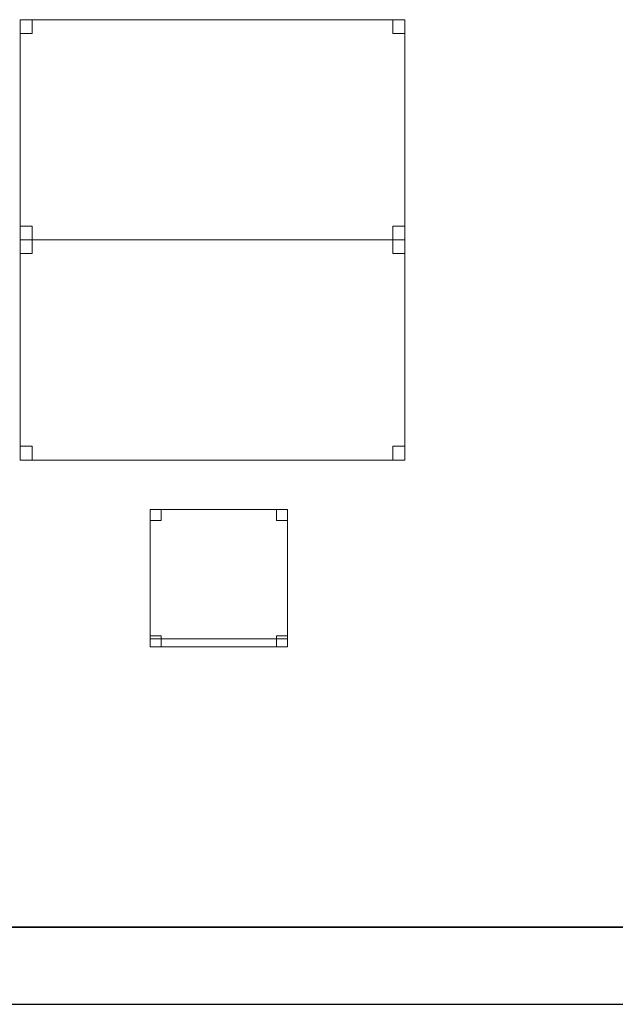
# Model space of a CAD drawing. Header units: metres. Extents: x 397.7 to 427.5, y 12.7 to 28.4.
# Tile 2 of 139: x 403.2 to 405.3, y 12.8 to 16.4. Entities that reach past the tile are written whole.
import ezdxf

# ---------------------------------------------------------------- set-up
doc = ezdxf.new("R2010")
doc.units = ezdxf.units.M
doc.layers.add('01_SUELOS', color=7, linetype='Continuous', lineweight=25, true_color=0x007f00)
for name, color, linetype, lineweight in [('02_MOBILIARIO', 7, 'Continuous', 18), ('A-DETL-____-MBND', 7, 'Continuous', 18), ('A-WALL-____-MCUT', 7, 'Continuous', 25), ('A-WALL-____-OTLN', 7, 'Continuous', 25)]:
    doc.layers.add(name, color=color, linetype=linetype, lineweight=lineweight)

# ---------------------------------------------------------------- blocks, each defined once
blk = doc.blocks.new('Family - Mur P2-152758-05_CLI_AIGUA_P2')
at = {"layer": 'A-WALL-____-MCUT', "color": 253, "true_color": 0xaaaaaa}
for p, q in [((25.4738, 0.28), (0.0555, 0.28)), ((0, 0), (25.4158, 0))]:
    blk.add_line(p, q, dxfattribs=at)
at = {"layer": 'A-WALL-____-OTLN', "color": 253, "true_color": 0xaaaaaa}
for p, q in [((25.4738, 0.28), (0.0555, 0.28)), ((0, 0), (25.4158, 0))]:
    blk.add_line(p, q, dxfattribs=at)
at = {"layer": 'A-WALL-____-OTLN', "color": 253, "lineweight": 18, "true_color": 0xaaaaaa}
blk.add_line((0, 0), (25.4158, 0), dxfattribs=at)
blk = doc.blocks.new('Family - LONDR55-XX_ZZ-ARQ-CAA-M3D-Londres55-152793-05_CLI_AIGUA_P2')
at = {"layer": '01_SUELOS', "color": 9, "true_color": 0xaad4aa}
for p, q in [((0, 0), (25.4191, 0)), ((25.4191, 0), (0, 0))]:
    blk.add_line(p, q, dxfattribs=at)
blk = doc.blocks.new('Family - Taula 140X80_P2-152852-05_CLI_AIGUA_P2')
at = {"layer": 'A-DETL-____-MBND', "color": 253, "true_color": 0xaaaaaa}
for p, q in [((0, 0.7501), (0, 0.8001)), ((0, 0.8001), (0.0437, 0.8001)), ((0.0437, 0.8001), (0, 0.8001)), ((0, 0.8001), (0, 0.7501)), ((0, 0), (0, 0.8001)), ((0, 0.8001), (1.3973, 0.8001)), ((1.3973, 0.8001), (0, 0.8001)), ((0, 0.8001), (0, 0)), ((0.0437, 0.8001), (0.0437, 0.7501)), ((0.0437, 0.7501), (0.0437, 0.8001)), ((1.3536, 0.7501), (1.3536, 0.8001)), ((1.3536, 0.8001), (1.3973, 0.8001)), ((1.3973, 0.8001), (1.3536, 0.8001)), ((1.3536, 0.8001), (1.3536, 0.7501)), ((1.3973, 0.8001), (1.3973, 0)), ((1.3973, 0), (1.3973, 0.8001)), ((1.3973, 0.8001), (1.3973, 0.7501)), ((1.3973, 0.7501), (1.3973, 0.8001)), ((0.0437, 0.7501), (0, 0.7501)), ((0, 0.7501), (0.0437, 0.7501)), ((1.3973, 0.7501), (1.3536, 0.7501)), ((1.3536, 0.7501), (1.3973, 0.7501)), ((0, 0), (0, 0.05)), ((0, 0.05), (0.0437, 0.05)), ((0.0437, 0.05), (0, 0.05)), ((0, 0.05), (0, 0)), ((0.0437, 0.05), (0.0437, 0)), ((0.0437, 0), (0.0437, 0.05)), ((1.3536, 0), (1.3536, 0.05)), ((1.3536, 0.05), (1.3973, 0.05)), ((1.3973, 0.05), (1.3536, 0.05)), ((1.3536, 0.05), (1.3536, 0)), ((1.3973, 0.05), (1.3973, 0)), ((1.3973, 0), (1.3973, 0.05)), ((1.3973, 0), (0, 0)), ((0, 0), (1.3973, 0)), ((0.0437, 0), (0, 0)), ((0, 0), (0.0437, 0)), ((1.3973, 0), (1.3536, 0)), ((1.3536, 0), (1.3973, 0))]:
    blk.add_line(p, q, dxfattribs=at)
blk = doc.blocks.new('Family - Cadira d_Oficina_P2-153061-05_CLI_AIGUA_P2')
at = {"layer": 'A-DETL-____-MBND', "color": 253, "true_color": 0xaaaaaa}
for p, q in [((0, 0.46), (0, 0.5)), ((0, 0.5), (0.04, 0.5)), ((0.04, 0.5), (0, 0.5)), ((0, 0.5), (0, 0.46)), ((0, 0.5), (0.5, 0.5)), ((0, 0), (0, 0.5)), ((0.5, 0.5), (0, 0.5)), ((0, 0.5), (0, 0)), ((0.04, 0.5), (0.04, 0.46)), ((0.04, 0.46), (0.04, 0.5)), ((0.46, 0.46), (0.46, 0.5)), ((0.46, 0.5), (0.5, 0.5)), ((0.5, 0.5), (0.46, 0.5)), ((0.46, 0.5), (0.46, 0.46)), ((0.5, 0.5), (0.5, 0.46)), ((0.5, 0.46), (0.5, 0.5)), ((0.5, 0.5), (0.5, 0)), ((0.5, 0), (0.5, 0.5)), ((0.04, 0.46), (0, 0.46)), ((0, 0.46), (0.04, 0.46)), ((0.5, 0.46), (0.46, 0.46)), ((0.46, 0.46), (0.5, 0.46)), ((0, 0), (0, 0.04)), ((0, 0.04), (0.04, 0.04)), ((0.04, 0.04), (0, 0.04)), ((0, 0.04), (0, 0)), ((0.04, 0.04), (0.04, 0)), ((0.04, 0), (0.04, 0.04)), ((0.46, 0), (0.46, 0.04)), ((0.46, 0.04), (0.5, 0.04)), ((0.5, 0.04), (0.46, 0.04)), ((0.46, 0.04), (0.46, 0)), ((0.5, 0.04), (0.5, 0)), ((0.5, 0), (0.5, 0.04)), ((0, 0), (0, 0.03)), ((0, 0.03), (0.5, 0.03)), ((0.5, 0.03), (0, 0.03)), ((0, 0.03), (0, 0)), ((0, 0), (0.5, 0)), ((0.5, 0), (0, 0)), ((0, 0), (0.5, 0)), ((0.04, 0), (0, 0)), ((0, 0), (0.04, 0)), ((0.5, 0), (0.46, 0)), ((0.5, 0.03), (0.5, 0)), ((0.5, 0), (0.5, 0.03)), ((0.5, 0), (0, 0)), ((0.46, 0), (0.5, 0))]:
    blk.add_line(p, q, dxfattribs=at)
blk = doc.blocks.new('Family - Taula 140X80_P2-153291-05_CLI_AIGUA_P2')
at = {"layer": 'A-DETL-____-MBND', "color": 253, "true_color": 0xaaaaaa}
for p, q in [((0, 0.8001), (0.0437, 0.8001)), ((0, 0.7501), (0, 0.8001)), ((0.0437, 0.8001), (0, 0.8001)), ((0, 0.8001), (0, 0.7501)), ((0, 0.8001), (1.3973, 0.8001)), ((0, 0), (0, 0.8001)), ((1.3973, 0.8001), (0, 0.8001)), ((0, 0.8001), (0, 0)), ((0.0437, 0.8001), (0.0437, 0.7501)), ((0.0437, 0.7501), (0.0437, 0.8001)), ((1.3536, 0.8001), (1.3973, 0.8001)), ((1.3536, 0.7501), (1.3536, 0.8001)), ((1.3973, 0.8001), (1.3536, 0.8001)), ((1.3536, 0.8001), (1.3536, 0.7501)), ((1.3973, 0.8001), (1.3973, 0)), ((1.3973, 0), (1.3973, 0.8001)), ((1.3973, 0.8001), (1.3973, 0.7501)), ((1.3973, 0.7501), (1.3973, 0.8001)), ((0.0437, 0.7501), (0, 0.7501)), ((0, 0.7501), (0.0437, 0.7501)), ((1.3973, 0.7501), (1.3536, 0.7501)), ((1.3536, 0.7501), (1.3973, 0.7501)), ((0, 0.05), (0.0437, 0.05)), ((0, 0), (0, 0.05)), ((0.0437, 0.05), (0, 0.05)), ((0, 0.05), (0, 0)), ((0.0437, 0.05), (0.0437, 0)), ((0.0437, 0), (0.0437, 0.05)), ((1.3536, 0.05), (1.3973, 0.05)), ((1.3536, 0), (1.3536, 0.05)), ((1.3973, 0.05), (1.3536, 0.05)), ((1.3536, 0.05), (1.3536, 0)), ((1.3973, 0.05), (1.3973, 0)), ((1.3973, 0), (1.3973, 0.05)), ((0, 0), (1.3973, 0)), ((0.0437, 0), (0, 0)), ((0, 0), (0.0437, 0)), ((1.3973, 0), (1.3536, 0)), ((1.3536, 0), (1.3973, 0)), ((1.3973, 0), (0, 0))]:
    blk.add_line(p, q, dxfattribs=at)
blk = doc.blocks.new('LONDR55-XX_ZZ-ARQ-CAA-M3D-Londres55_ifc-1-05_CLI_AIGUA_P2')
at = {"layer": '01_SUELOS', "color": 253, "lineweight": 18, "true_color": 0xaaaaaa}
blk.add_blockref('Family - LONDR55-XX_ZZ-ARQ-CAA-M3D-Londres55-152793-05_CLI_AIGUA_P2', (398.2971, 13.1206), dxfattribs=at)
at = {"layer": '02_MOBILIARIO', "color": 253, "lineweight": 18, "true_color": 0xaaaaaa}
for name, p in [('Family - Taula 140X80_P2-153291-05_CLI_AIGUA_P2', (403.1809, 15.618)), ('Family - Taula 140X80_P2-152852-05_CLI_AIGUA_P2', (403.1809, 14.818)), ('Family - Cadira d_Oficina_P2-153061-05_CLI_AIGUA_P2', (403.6529, 14.1389))]:
    blk.add_blockref(name, p, dxfattribs=at)
at = {"layer": 'A-WALL-____-OTLN', "color": 253, "lineweight": 18, "true_color": 0xaaaaaa}
blk.add_blockref('Family - Mur P2-152758-05_CLI_AIGUA_P2', (398.2417, 12.8406), dxfattribs=at)

msp = doc.modelspace()

# ---------------------------------------------------------------- block references
at = {"lineweight": 5}
msp.add_blockref('LONDR55-XX_ZZ-ARQ-CAA-M3D-Londres55_ifc-1-05_CLI_AIGUA_P2', (0, 0), dxfattribs=at)

doc.saveas('drawing.dxf')
